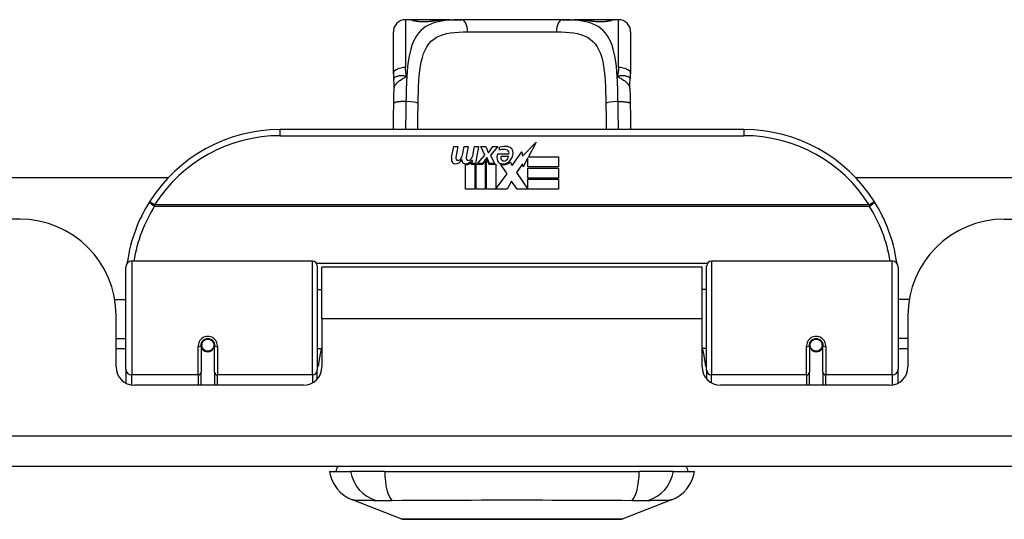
# Model space of a CAD drawing. Header units: inches. Extents: x 12 to 399, y 35 to 188.
# Tile 5 of 193: x 48.12 to 51.3, y 35.42 to 37.04. Entities that reach past the tile are written whole.
import ezdxf

# ---------------------------------------------------------------- set-up
doc = ezdxf.new("R2010")
doc.units = ezdxf.units.IN
doc.header["$MEASUREMENT"] = 0
doc.layers.add('Visible Edges(ANSI)', color=7, linetype='Continuous', lineweight=25)
doc.layers.add('Visible Tangent Edges(ANSI)', color=7, linetype='Continuous', lineweight=25)

msp = doc.modelspace()

# ---------------------------------------------------------------- linework, layer by layer
at = {"layer": 'Visible Edges(ANSI)'}
for p, q in [((49.3865, 37.0355), (49.3668, 37.0355)), ((49.5103, 37.0355), (49.3865, 37.0355)), ((49.5103, 37.0355), (49.5487, 37.0355)), ((49.8739, 37.0355), (49.5487, 37.0355)), ((49.8739, 37.0355), (49.9123, 37.0355)), ((50.0361, 37.0355), (49.9123, 37.0355)), ((50.0558, 37.0355), (50.0361, 37.0355)), ((49.3275, 36.8608), (49.3275, 36.9962)), ((50.0952, 36.9962), (50.0952, 36.8608)), ((50.4613, 36.6802), (48.9613, 36.6802)), ((49.7453, 36.5938), (49.7892, 36.64)), ((49.7892, 36.64), (49.7643, 36.5923)), ((49.516, 36.5913), (49.5226, 36.6256)), ((49.5226, 36.6256), (49.5358, 36.6256)), ((49.5358, 36.6256), (49.5297, 36.5911)), ((49.5523, 36.6031), (49.5562, 36.6256)), ((49.5562, 36.6256), (49.5694, 36.6256)), ((49.5694, 36.6256), (49.5633, 36.5911)), ((49.5862, 36.6031), (49.5901, 36.6256)), ((49.5901, 36.6256), (49.6033, 36.6256)), ((49.6033, 36.6256), (49.5937, 36.571)), ((49.6102, 36.6256), (49.6264, 36.6256)), ((49.6237, 36.5975), (49.6102, 36.6256)), ((49.6264, 36.6256), (49.6339, 36.6061)), ((49.6363, 36.6061), (49.6498, 36.6256)), ((49.666, 36.6256), (49.6414, 36.5977)), ((49.6498, 36.6256), (49.666, 36.6256)), ((49.6714, 36.6139), (49.6714, 36.6229)), ((49.7119, 36.5639), (49.7433, 36.6079)), ((49.7433, 36.6079), (49.7453, 36.5938)), ((49.5832, 36.5806), (49.5803, 36.5806)), ((49.5823, 36.571), (49.5832, 36.5806)), ((49.5994, 36.571), (49.6237, 36.5975)), ((49.6291, 36.5893), (49.6158, 36.571)), ((49.6174, 36.5681), (49.6249, 36.5785)), ((49.6249, 36.5785), (49.6249, 36.4873)), ((49.6312, 36.5893), (49.6291, 36.5893)), ((49.6291, 36.5858), (49.6366, 36.5681)), ((49.6291, 36.4873), (49.6291, 36.5858)), ((49.639, 36.571), (49.6312, 36.5893)), ((49.6339, 36.6061), (49.6363, 36.6061)), ((49.6414, 36.5977), (49.6552, 36.571)), ((49.6648, 36.6019), (49.7014, 36.6019)), ((49.6999, 36.5929), (49.6759, 36.5929)), ((49.705, 36.5755), (49.7119, 36.5639)), ((49.7626, 36.5889), (49.7473, 36.5596)), ((49.7626, 36.5602), (49.7626, 36.5889)), ((49.7643, 36.5923), (49.8613, 36.5923)), ((49.8613, 36.5923), (49.8613, 36.5602)), ((49.5613, 36.4873), (49.5613, 36.5668)), ((49.5793, 36.5743), (49.5787, 36.5681)), ((49.5787, 36.5681), (49.591, 36.5681)), ((49.5937, 36.571), (49.5823, 36.571)), ((49.591, 36.5681), (49.591, 36.4873)), ((49.5952, 36.5681), (49.6174, 36.5681)), ((49.5952, 36.4873), (49.5952, 36.5681)), ((49.6158, 36.571), (49.5994, 36.571)), ((49.6366, 36.5681), (49.6591, 36.5681)), ((49.6552, 36.571), (49.639, 36.571)), ((49.6591, 36.5681), (49.6591, 36.4885)), ((49.6957, 36.5375), (49.675, 36.5674)), ((49.7454, 36.5696), (49.7257, 36.5416)), ((49.7473, 36.5596), (49.7454, 36.5696)), ((49.8613, 36.5602), (49.7626, 36.5602)), ((49.7626, 36.5557), (49.8613, 36.5557)), ((49.7626, 36.5236), (49.7626, 36.5557)), ((49.8613, 36.5557), (49.8613, 36.5236)), ((34.1722, 36.5247), (48.5989, 36.5247)), ((49.6591, 36.4885), (49.6957, 36.5375)), ((49.7099, 36.5134), (49.696, 36.4873)), ((49.7275, 36.4873), (49.7099, 36.5134)), ((49.7257, 36.5416), (49.7626, 36.4879)), ((49.8613, 36.5236), (49.7626, 36.5236)), ((49.7626, 36.5194), (49.8613, 36.5194)), ((49.7626, 36.4879), (49.7626, 36.5194)), ((49.8613, 36.5194), (49.8613, 36.4873)), ((50.8237, 36.5247), (52.3445, 36.5247)), ((49.591, 36.4873), (49.5613, 36.4873)), ((49.6249, 36.4873), (49.5952, 36.4873)), ((49.696, 36.4873), (49.6291, 36.4873)), ((49.8613, 36.4873), (49.7275, 36.4873)), ((48.1183, 36.3907), (34.6528, 36.3907)), ((51.3043, 36.3907), (53.8623, 36.3907)), ((48.4613, 35.9056), (48.4613, 36.2355)), ((48.481, 36.2552), (49.0656, 36.2552)), ((49.0814, 36.2394), (49.0814, 35.9018)), ((49.0958, 36.0677), (49.0958, 36.2357)), ((50.3268, 36.2357), (49.0958, 36.2357)), ((50.3268, 36.0677), (50.3268, 36.2357)), ((50.3412, 35.9018), (50.3412, 36.2394)), ((50.357, 36.2552), (50.9416, 36.2552)), ((50.9613, 36.2355), (50.9613, 35.9056)), ((49.0814, 36.1631), (49.0958, 36.1631)), ((50.3412, 36.1631), (50.3268, 36.1631)), ((48.426, 36.1307), (48.4613, 36.1307)), ((50.9967, 36.1307), (50.9613, 36.1307)), ((48.4303, 35.9127), (48.4303, 36.0787)), ((49.0958, 36.0677), (49.0958, 35.9127)), ((50.3268, 35.9127), (50.3268, 36.0677)), ((50.9923, 36.0787), (50.9923, 35.9127)), ((48.4303, 36.0047), (48.4613, 36.0047)), ((50.9923, 36.0047), (50.9613, 36.0047)), ((48.4613, 35.9712), (48.4303, 35.9712)), ((48.7054, 35.983), (48.7054, 35.8961)), ((48.7075, 35.9806), (48.7055, 35.9806)), ((48.7061, 35.9883), (48.708, 35.9879)), ((48.7074, 35.988), (48.7074, 35.983)), ((48.7113, 35.9712), (48.7089, 35.9712)), ((48.7452, 35.9712), (48.7428, 35.9712)), ((48.7465, 35.98), (48.7487, 35.9795)), ((48.7487, 35.8961), (48.7487, 35.983)), ((49.0814, 35.9722), (49.0958, 35.9722)), ((50.3412, 35.9722), (50.3268, 35.9722)), ((50.6739, 35.983), (50.6739, 35.8961)), ((50.6761, 35.98), (50.6739, 35.9795)), ((50.6798, 35.9712), (50.6774, 35.9712)), ((50.7137, 35.9712), (50.7113, 35.9712)), ((50.7166, 35.9883), (50.7146, 35.9879)), ((50.7151, 35.9806), (50.7171, 35.9806)), ((50.7153, 35.983), (50.7153, 35.988)), ((50.7172, 35.8961), (50.7172, 35.983)), ((50.9923, 35.9712), (50.9613, 35.9712)), ((48.4613, 35.9056), (48.4613, 35.8608)), ((48.7054, 35.8537), (48.7054, 35.8961)), ((48.7487, 35.8961), (48.7487, 35.8537)), ((49.0814, 35.8741), (49.0814, 35.9018)), ((50.3412, 35.9018), (50.3412, 35.8741)), ((50.6739, 35.8537), (50.6739, 35.8961)), ((50.7172, 35.8961), (50.7172, 35.8537)), ((50.9613, 35.8608), (50.9613, 35.9056)), ((49.0368, 35.8537), (48.4894, 35.8537)), ((50.9333, 35.8537), (50.3859, 35.8537)), ((53.8623, 35.5907), (12.2573, 35.5907)), ((49.1208, 35.5749), (49.1888, 35.5749)), ((49.2996, 35.5749), (49.1888, 35.5749)), ((49.2996, 35.5749), (50.1231, 35.5749)), ((50.2338, 35.5749), (50.1231, 35.5749)), ((50.2338, 35.5749), (50.3019, 35.5749)), ((49.3544, 35.4204), (49.1947, 35.4825)), ((50.2279, 35.4825), (50.0682, 35.4204))]:
    msp.add_line(p, q, dxfattribs=at)
at = {"layer": 'Visible Edges(ANSI)', "flags": 128}
for points in [[(49.3944, 37.033), (49.3951, 37.0328), (49.3967, 37.0325), (49.402, 37.0315), (49.4091, 37.0306), (49.4175, 37.03), (49.4266, 37.0298), (49.4355, 37.0301), (49.4438, 37.0308), (49.4506, 37.0317)], [(49.4506, 37.0317), (49.4649, 37.0335), (49.4796, 37.0347), (49.4948, 37.0354), (49.5103, 37.0355)], [(49.9123, 37.0355), (49.9278, 37.0354), (49.943, 37.0347), (49.9577, 37.0335), (49.972, 37.0317)], [(49.972, 37.0317), (49.9789, 37.0308), (49.9872, 37.0301), (49.9961, 37.0298), (50.0051, 37.03), (50.0135, 37.0306), (50.0207, 37.0315), (50.0259, 37.0325), (50.0275, 37.0328), (50.0282, 37.033)], [(49.3275, 36.8608), (49.3275, 36.8601), (49.3275, 36.8594), (49.3275, 36.8587), (49.3275, 36.858), (49.3275, 36.8573), (49.3275, 36.8565), (49.3276, 36.8558), (49.3276, 36.8551), (49.3276, 36.8544), (49.3277, 36.8537), (49.3277, 36.853), (49.3278, 36.8523), (49.3278, 36.8515), (49.3279, 36.8508), (49.3279, 36.8501), (49.328, 36.8494), (49.3281, 36.8487), (49.3282, 36.8479), (49.3282, 36.8472), (49.3283, 36.8465), (49.3284, 36.8458), (49.3285, 36.845), (49.3286, 36.8443), (49.3287, 36.8436)], [(49.3303, 36.8133), (49.3302, 36.8285), (49.3287, 36.8436)], [(50.0924, 36.8133), (50.0924, 36.8285), (50.0939, 36.8436)], [(50.0939, 36.8436), (50.094, 36.8443), (50.0941, 36.845), (50.0942, 36.8458), (50.0943, 36.8465), (50.0944, 36.8472), (50.0945, 36.8479), (50.0946, 36.8487), (50.0946, 36.8494), (50.0947, 36.8501), (50.0948, 36.8508), (50.0948, 36.8515), (50.0949, 36.8523), (50.0949, 36.853), (50.095, 36.8537), (50.095, 36.8544), (50.095, 36.8551), (50.0951, 36.8558), (50.0951, 36.8565), (50.0951, 36.8573), (50.0951, 36.858), (50.0952, 36.8587), (50.0952, 36.8594), (50.0952, 36.8601), (50.0952, 36.8608)], [(49.3289, 36.7652), (49.3294, 36.7895), (49.3303, 36.8133)], [(50.0924, 36.8133), (50.0932, 36.7895), (50.0937, 36.7652)], [(49.3276, 36.6802), (49.3282, 36.7223), (49.3289, 36.7652)], [(50.0937, 36.7652), (50.0944, 36.7223), (50.095, 36.6802)], [(48.4668, 36.2541), (48.4668, 36.2539), (48.4667, 36.2536), (48.4667, 36.2534), (48.4667, 36.2532), (48.4666, 36.2529), (48.4666, 36.2527), (48.4666, 36.2524), (48.4665, 36.2522), (48.4665, 36.2519), (48.4665, 36.2517), (48.4664, 36.2514), (48.4664, 36.2512), (48.4663, 36.2509), (48.4663, 36.2507), (48.4663, 36.2504), (48.4662, 36.2502), (48.4662, 36.2499), (48.4662, 36.2497), (48.4661, 36.2494), (48.4661, 36.2492), (48.4661, 36.2489), (48.466, 36.2487), (48.466, 36.2484), (48.466, 36.2482)], [(50.9567, 36.2482), (50.9566, 36.2484), (50.9566, 36.2487), (50.9566, 36.2489), (50.9565, 36.2492), (50.9565, 36.2494), (50.9565, 36.2497), (50.9564, 36.2499), (50.9564, 36.2502), (50.9564, 36.2504), (50.9563, 36.2507), (50.9563, 36.2509), (50.9563, 36.2512), (50.9562, 36.2514), (50.9562, 36.2517), (50.9561, 36.2519), (50.9561, 36.2522), (50.9561, 36.2524), (50.956, 36.2527), (50.956, 36.2529), (50.956, 36.2532), (50.9559, 36.2534), (50.9559, 36.2536), (50.9559, 36.2539), (50.9558, 36.2541)], [(48.7054, 35.983), (48.7056, 35.9856), (48.7061, 35.9883), (48.7069, 35.9908), (48.708, 35.9933), (48.7095, 35.9957), (48.7114, 35.9979), (48.7135, 35.9998), (48.7158, 36.0015), (48.7185, 36.0029), (48.7212, 36.0038), (48.7241, 36.0044), (48.7271, 36.0047), (48.73, 36.0044), (48.7329, 36.0038), (48.7357, 36.0028), (48.7383, 36.0015), (48.7407, 35.9998), (48.7428, 35.9979), (48.7446, 35.9957), (48.7461, 35.9933), (48.7472, 35.9908), (48.7481, 35.9882), (48.7486, 35.9856), (48.7487, 35.983)], [(50.6739, 35.983), (50.6741, 35.9856), (50.6746, 35.9882), (50.6754, 35.9908), (50.6765, 35.9933), (50.678, 35.9957), (50.6798, 35.9979), (50.6819, 35.9998), (50.6843, 36.0015), (50.6869, 36.0028), (50.6897, 36.0038), (50.6926, 36.0044), (50.6955, 36.0047), (50.6985, 36.0044), (50.7014, 36.0038), (50.7042, 36.0029), (50.7068, 36.0015), (50.7092, 35.9998), (50.7113, 35.9979), (50.7131, 35.9957), (50.7146, 35.9933), (50.7158, 35.9908), (50.7166, 35.9883), (50.7171, 35.9856), (50.7172, 35.983)], [(49.0953, 35.9347), (49.0953, 35.9347), (49.0954, 35.9348), (49.0954, 35.9348), (49.0954, 35.9349), (49.0954, 35.935), (49.0954, 35.935), (49.0955, 35.9351), (49.0955, 35.9351), (49.0955, 35.9352), (49.0955, 35.9352), (49.0955, 35.9353), (49.0956, 35.9353), (49.0956, 35.9354), (49.0956, 35.9354), (49.0956, 35.9355), (49.0957, 35.9355), (49.0957, 35.9356), (49.0957, 35.9356), (49.0957, 35.9357), (49.0957, 35.9358), (49.0958, 35.9358), (49.0958, 35.9359), (49.0958, 35.9359), (49.0958, 35.936)], [(50.3268, 35.936), (50.3268, 35.9359), (50.3269, 35.9359), (50.3269, 35.9358), (50.3269, 35.9358), (50.3269, 35.9357), (50.3269, 35.9356), (50.327, 35.9356), (50.327, 35.9355), (50.327, 35.9355), (50.327, 35.9354), (50.327, 35.9354), (50.3271, 35.9353), (50.3271, 35.9353), (50.3271, 35.9352), (50.3271, 35.9352), (50.3272, 35.9351), (50.3272, 35.9351), (50.3272, 35.935), (50.3272, 35.935), (50.3272, 35.9349), (50.3273, 35.9348), (50.3273, 35.9348), (50.3273, 35.9347), (50.3273, 35.9347)], [(49.3562, 35.4201), (49.3566, 35.4201), (49.3579, 35.4201), (49.36, 35.42), (49.363, 35.42), (49.3668, 35.42), (49.3715, 35.42), (49.3769, 35.42), (49.3832, 35.42), (49.3903, 35.42), (49.3982, 35.4199), (49.4067, 35.4199), (49.416, 35.4199), (49.426, 35.4199), (49.4367, 35.4199), (49.4481, 35.4198), (49.46, 35.4198), (49.4726, 35.4198), (49.4858, 35.4199), (49.4995, 35.4199), (49.5137, 35.4199), (49.5284, 35.4199), (49.5435, 35.4199), (49.5591, 35.42), (49.5751, 35.42), (49.5914, 35.42), (49.608, 35.42), (49.6249, 35.42), (49.6419, 35.42), (49.6591, 35.42), (49.6763, 35.4201), (49.6937, 35.4201), (49.7112, 35.4201), (49.7287, 35.4201), (49.7462, 35.4201), (49.7635, 35.42), (49.7807, 35.42), (49.7977, 35.42), (49.8145, 35.42), (49.831, 35.42), (49.8474, 35.42), (49.8634, 35.42), (49.879, 35.4199), (49.8943, 35.4199), (49.909, 35.4199), (49.9232, 35.4199), (49.9369, 35.4199), (49.9501, 35.4198), (49.9627, 35.4198), (49.9746, 35.4198), (49.986, 35.4199), (49.9966, 35.4199), (50.0066, 35.4199), (50.0159, 35.4199), (50.0245, 35.4199), (50.0323, 35.42), (50.0394, 35.42), (50.0457, 35.42), (50.0512, 35.42), (50.0558, 35.42), (50.0596, 35.42), (50.0626, 35.42), (50.0647, 35.4201), (50.066, 35.4201), (50.0664, 35.4201)]]:
    msp.add_lwpolyline(points, dxfattribs=at)
at = {"layer": 'Visible Edges(ANSI)'}
for centre in [(48.7271, 35.983), (50.6956, 35.983)]:
    msp.add_circle(centre, 0.0197, dxfattribs=at)
for centre, radius, start, end in [((49.3668, 36.9962), 0.0394, 90, 180), ((49.3865, 37.0159), 0.0197, 56.88, 90), ((50.0361, 37.0159), 0.0197, 90, 123.12), ((50.0558, 36.9962), 0.0394, 0, 90), ((48.9613, 36.1802), 0.5, 90, 147.7623), ((50.4613, 36.1802), 0.5, 32.2377, 90), ((49.6895, 36.5649), 0.0607, 81.5605, 107.3343), ((49.6832, 36.5855), 0.0307, 64.6784, 112.5609), ((49.6922, 36.6046), 0.0096, 343.5261, 64.6784), ((49.6955, 36.6054), 0.0197, 356.5646, 81.5605), ((49.5442, 36.5858), 0.0288, 169, 198.4748), ((49.5269, 36.58), 0.0105, 198.4748, 269.6788), ((49.527, 36.594), 0.0246, 269.6788, 333.9508), ((49.5419, 36.5889), 0.0123, 169.9922, 203.5487), ((49.5361, 36.5864), 0.006, 203.5487, 276.1027), ((49.5354, 36.593), 0.0126, 276.1027, 327.6083), ((49.5063, 36.6105), 0.0465, 328.5584, 350.8257), ((49.5778, 36.5851), 0.0288, 183.6169, 196.9928), ((49.5599, 36.5796), 0.0101, 196.9928, 269.4776), ((49.56, 36.5935), 0.024, 269.4776, 327.4114), ((49.5754, 36.5889), 0.0123, 170, 203.5571), ((49.5697, 36.5864), 0.006, 203.5571, 276.03), ((49.569, 36.593), 0.0126, 276.03, 327.5992), ((49.5404, 36.6111), 0.0465, 327.5992, 350), ((49.6906, 36.5905), 0.0282, 156.1555, 203.8445), ((49.6787, 36.5852), 0.0152, 203.8445, 265.0802), ((49.6843, 36.5883), 0.00955, 151.4547, 231.1652), ((49.6824, 36.5995), 0.033, 257.079, 313.1785), ((49.6824, 36.5995), 0.0299, 260.4085, 314.1684), ((49.6852, 36.5894), 0.0109, 231.1652, 289.3797), ((49.6832, 36.5949), 0.0168, 289.3797, 352.9975), ((49.6755, 36.6066), 0.0398, 314.1684, 356.5646), ((49.5618, 36.5907), 0.024, 268.7952, 316.5849), ((48.9613, 36.1802), 0.5, 147.7623, 171.4919), ((50.4613, 36.1802), 0.5, 8.5081, 32.2377), ((48.1183, 36.0787), 0.312, 0, 90), ((51.3043, 36.0787), 0.312, 90, 180), ((48.481, 36.2355), 0.0197, 90, 180), ((49.0656, 36.2394), 0.0157, 0, 90), ((50.357, 36.2394), 0.0157, 90, 180), ((50.9416, 36.2355), 0.0197, 0, 90), ((48.7271, 35.983), 0.0217, 180, 350.853), ((50.6956, 35.983), 0.0217, 189.147, 0), ((48.4894, 35.9127), 0.0591, 180, 270), ((49.0368, 35.9127), 0.0591, 270, 0), ((50.3859, 35.9127), 0.0591, 180, 270), ((50.9333, 35.9127), 0.0591, 270, 0), ((49.1798, 35.567), 0.0394, 143.1301, 168.463), ((50.2428, 35.567), 0.0394, 11.537, 36.8699), ((49.2375, 35.5926), 0.1181, 188.6009, 248.7495), ((50.1851, 35.5926), 0.1181, 291.2505, 351.3991), ((49.3562, 35.425), 0.00492, 248.7495, 269.7912), ((50.0664, 35.425), 0.00492, 270.2088, 291.2505)]:
    msp.add_arc(centre, radius, start, end, dxfattribs=at)
at = {"layer": 'Visible Tangent Edges(ANSI)'}
for p, q in [((49.3668, 37.0355), (49.3668, 36.8808)), ((49.3865, 37.0349), (49.3865, 37.0355)), ((50.0361, 37.0355), (50.0361, 37.0349)), ((50.0558, 36.8808), (50.0558, 37.0355)), ((49.5673, 36.9962), (49.8553, 36.9962)), ((48.9613, 36.6605), (48.9613, 36.6802)), ((50.4613, 36.6802), (50.4613, 36.6605)), ((48.9613, 36.6605), (50.4613, 36.6605)), ((48.555, 36.4364), (48.5384, 36.4469)), ((50.8676, 36.4364), (48.555, 36.4364)), ((48.555, 36.4326), (48.555, 36.4364)), ((48.555, 36.4326), (50.8676, 36.4326)), ((50.8842, 36.4469), (50.8676, 36.4364)), ((50.8676, 36.4364), (50.8676, 36.4326)), ((48.481, 36.2552), (48.481, 35.8866)), ((49.0656, 35.8866), (49.0656, 36.2552)), ((50.3435, 36.2475), (49.0792, 36.2475)), ((50.357, 36.2552), (50.357, 35.8866)), ((50.9416, 35.8866), (50.9416, 36.2552)), ((50.3268, 36.0677), (49.0958, 36.0677)), ((48.6956, 35.8866), (48.6956, 35.9783)), ((48.7586, 35.9783), (48.7586, 35.8866)), ((50.6641, 35.8866), (50.6641, 35.9783)), ((50.7271, 35.9783), (50.7271, 35.8866)), ((48.481, 35.8543), (48.481, 35.8866)), ((48.6956, 35.8866), (48.481, 35.8866)), ((48.6956, 35.8866), (48.6956, 35.8537)), ((49.0656, 35.8866), (48.7586, 35.8866)), ((48.7586, 35.8537), (48.7586, 35.8866)), ((49.0656, 35.8866), (49.0656, 35.8612)), ((50.357, 35.8612), (50.357, 35.8866)), ((50.6641, 35.8866), (50.357, 35.8866)), ((50.6641, 35.8866), (50.6641, 35.8537)), ((50.9416, 35.8866), (50.7271, 35.8866)), ((50.7271, 35.8537), (50.7271, 35.8866)), ((50.9416, 35.8866), (50.9416, 35.8543)), ((12.2573, 35.6897), (53.8623, 35.6897))]:
    msp.add_line(p, q, dxfattribs=at)
at = {"layer": 'Visible Tangent Edges(ANSI)', "flags": 128}
for points in [[(49.5487, 37.0355), (49.535, 37.0354), (49.5217, 37.035), (49.5087, 37.0342), (49.4962, 37.033), (49.4841, 37.0313), (49.4726, 37.0291), (49.4616, 37.0262), (49.4511, 37.0226), (49.4413, 37.0184), (49.4322, 37.0133), (49.4237, 37.0073), (49.416, 37.0004), (49.409, 36.9925), (49.4026, 36.9838), (49.3969, 36.9742), (49.3919, 36.9637), (49.3875, 36.9523), (49.3836, 36.9401), (49.3804, 36.9271), (49.3777, 36.9133), (49.3754, 36.8989), (49.3736, 36.8838), (49.3721, 36.8682), (49.371, 36.852)], [(49.3865, 37.0349), (49.3867, 37.0346), (49.3873, 37.0343), (49.3882, 37.0339), (49.3895, 37.0335), (49.3912, 37.0331), (49.3932, 37.0326), (49.3955, 37.0321), (49.398, 37.0317), (49.4009, 37.0312), (49.404, 37.0308), (49.4073, 37.0304), (49.4108, 37.0301), (49.4145, 37.0298), (49.4182, 37.0296), (49.4221, 37.0295), (49.4259, 37.0295), (49.4298, 37.0295), (49.4336, 37.0296), (49.4373, 37.0298), (49.441, 37.0301), (49.4445, 37.0304), (49.4478, 37.0308), (49.4509, 37.0312), (49.4537, 37.0317)], [(49.4537, 37.0317), (49.4559, 37.032), (49.4581, 37.0323), (49.4602, 37.0327), (49.4625, 37.033), (49.4647, 37.0332), (49.4669, 37.0335), (49.4692, 37.0337), (49.4715, 37.034), (49.4738, 37.0342), (49.4761, 37.0344), (49.4785, 37.0345), (49.4808, 37.0347), (49.4832, 37.0348), (49.4856, 37.035), (49.488, 37.0351), (49.4904, 37.0352), (49.4929, 37.0353), (49.4953, 37.0353), (49.4978, 37.0354), (49.5003, 37.0355), (49.5028, 37.0355), (49.5053, 37.0355), (49.5078, 37.0355), (49.5103, 37.0355)], [(50.0517, 36.852), (50.0505, 36.8681), (50.049, 36.8838), (50.0472, 36.8988), (50.045, 36.9132), (50.0423, 36.927), (50.0391, 36.9401), (50.0352, 36.9523), (50.0308, 36.9636), (50.0257, 36.9741), (50.02, 36.9837), (50.0136, 36.9925), (50.0066, 37.0003), (49.9988, 37.0072), (49.9904, 37.0133), (49.9813, 37.0184), (49.9715, 37.0227), (49.9611, 37.0262), (49.9502, 37.0291), (49.9386, 37.0313), (49.9266, 37.033), (49.914, 37.0342), (49.901, 37.035), (49.8877, 37.0354), (49.8739, 37.0355)], [(49.9123, 37.0355), (49.9148, 37.0355), (49.9174, 37.0355), (49.9199, 37.0355), (49.9224, 37.0355), (49.9249, 37.0354), (49.9273, 37.0353), (49.9298, 37.0353), (49.9322, 37.0352), (49.9346, 37.0351), (49.937, 37.035), (49.9394, 37.0348), (49.9418, 37.0347), (49.9442, 37.0345), (49.9465, 37.0344), (49.9488, 37.0342), (49.9511, 37.034), (49.9534, 37.0337), (49.9557, 37.0335), (49.9579, 37.0332), (49.9602, 37.033), (49.9624, 37.0327), (49.9646, 37.0323), (49.9668, 37.032), (49.9689, 37.0317)], [(49.9689, 37.0317), (49.9718, 37.0312), (49.9749, 37.0308), (49.9782, 37.0304), (49.9817, 37.0301), (49.9853, 37.0298), (49.9891, 37.0296), (49.9929, 37.0295), (49.9968, 37.0295), (50.0007, 37.0295), (50.0045, 37.0296), (50.0082, 37.0298), (50.0119, 37.0301), (50.0154, 37.0304), (50.0187, 37.0308), (50.0218, 37.0312), (50.0247, 37.0317), (50.0272, 37.0321), (50.0295, 37.0326), (50.0314, 37.0331), (50.0331, 37.0335), (50.0344, 37.0339), (50.0353, 37.0343), (50.0359, 37.0346), (50.0361, 37.0349)], [(49.4075, 36.7646), (49.4078, 36.7831), (49.4083, 36.8014), (49.409, 36.8193), (49.4099, 36.8368), (49.4112, 36.8536), (49.4129, 36.8697), (49.4151, 36.8851), (49.4178, 36.8997), (49.4213, 36.9134), (49.4254, 36.926), (49.4304, 36.9375), (49.4361, 36.948), (49.4426, 36.9574), (49.45, 36.9657), (49.4583, 36.9728), (49.4675, 36.9787), (49.4776, 36.9836), (49.4884, 36.9875), (49.5, 36.9905), (49.5123, 36.9928), (49.5253, 36.9944), (49.5388, 36.9955), (49.5528, 36.996), (49.5673, 36.9962)], [(49.8553, 36.9962), (49.8699, 36.996), (49.8839, 36.9955), (49.8975, 36.9945), (49.9104, 36.9929), (49.9227, 36.9906), (49.9343, 36.9875), (49.9451, 36.9836), (49.9552, 36.9787), (49.9643, 36.9727), (49.9726, 36.9655), (49.98, 36.9573), (49.9866, 36.9479), (49.9924, 36.9374), (49.9973, 36.9258), (50.0015, 36.9132), (50.0049, 36.8995), (50.0076, 36.8848), (50.0098, 36.8694), (50.0115, 36.8532), (50.0128, 36.8364), (50.0137, 36.8191), (50.0144, 36.8013), (50.0148, 36.7831), (50.0151, 36.7646)], [(49.371, 36.852), (49.3706, 36.8532), (49.3703, 36.8544), (49.37, 36.8556), (49.3697, 36.8568), (49.3694, 36.858), (49.3691, 36.8592), (49.3689, 36.8604), (49.3686, 36.8616), (49.3684, 36.8629), (49.3682, 36.8641), (49.368, 36.8653), (49.3678, 36.8665), (49.3677, 36.8677), (49.3675, 36.8689), (49.3674, 36.8701), (49.3673, 36.8713), (49.3672, 36.8725), (49.3671, 36.8737), (49.367, 36.8749), (49.3669, 36.8761), (49.3669, 36.8773), (49.3669, 36.8785), (49.3668, 36.8796), (49.3668, 36.8808)], [(50.0558, 36.8808), (50.0558, 36.8796), (50.0558, 36.8785), (50.0557, 36.8773), (50.0557, 36.8761), (50.0556, 36.8749), (50.0556, 36.8737), (50.0555, 36.8725), (50.0554, 36.8713), (50.0552, 36.8701), (50.0551, 36.8689), (50.055, 36.8677), (50.0548, 36.8665), (50.0546, 36.8653), (50.0544, 36.8641), (50.0542, 36.8629), (50.054, 36.8616), (50.0538, 36.8604), (50.0535, 36.8592), (50.0532, 36.858), (50.053, 36.8568), (50.0527, 36.8556), (50.0523, 36.8544), (50.052, 36.8532), (50.0517, 36.852)], [(49.371, 36.852), (49.368, 36.8528), (49.365, 36.8534), (49.3621, 36.8538), (49.3593, 36.8541), (49.3566, 36.8542), (49.3539, 36.8542), (49.3514, 36.8541), (49.3489, 36.8539), (49.3466, 36.8536), (49.3443, 36.8533), (49.3422, 36.8529), (49.3402, 36.8524), (49.3383, 36.8518), (49.3366, 36.8512), (49.335, 36.8506), (49.3336, 36.8499), (49.3324, 36.8492), (49.3313, 36.8484), (49.3304, 36.8476), (49.3297, 36.8468), (49.3292, 36.846), (49.3289, 36.8452), (49.3287, 36.8444), (49.3287, 36.8436)], [(49.3303, 36.8133), (49.3304, 36.8151), (49.3308, 36.8169), (49.3313, 36.8187), (49.3319, 36.8205), (49.3327, 36.8222), (49.3337, 36.824), (49.3348, 36.8258), (49.3361, 36.8275), (49.3376, 36.8292), (49.3391, 36.8309), (49.3408, 36.8326), (49.3426, 36.8342), (49.3446, 36.8358), (49.3466, 36.8374), (49.3488, 36.839), (49.351, 36.8405), (49.3533, 36.842), (49.3557, 36.8435), (49.3581, 36.845), (49.3606, 36.8464), (49.3632, 36.8478), (49.3658, 36.8492), (49.3684, 36.8506), (49.371, 36.852)], [(49.371, 36.852), (49.3708, 36.8488), (49.3706, 36.8456), (49.3704, 36.8423), (49.3702, 36.839), (49.3701, 36.8357), (49.3699, 36.8324), (49.3698, 36.8291), (49.3696, 36.8257), (49.3695, 36.8224), (49.3694, 36.819), (49.3693, 36.8156), (49.3692, 36.8122), (49.3691, 36.8088), (49.369, 36.8054), (49.3689, 36.802), (49.3688, 36.7986), (49.3687, 36.7951), (49.3686, 36.7917), (49.3686, 36.7882), (49.3685, 36.7848), (49.3684, 36.7813), (49.3684, 36.7778), (49.3683, 36.7744), (49.3683, 36.7709)], [(50.0939, 36.8436), (50.0939, 36.8444), (50.0938, 36.8452), (50.0934, 36.846), (50.0929, 36.8468), (50.0922, 36.8476), (50.0913, 36.8484), (50.0902, 36.8492), (50.089, 36.8499), (50.0876, 36.8506), (50.086, 36.8512), (50.0843, 36.8518), (50.0825, 36.8524), (50.0805, 36.8529), (50.0783, 36.8533), (50.0761, 36.8536), (50.0737, 36.8539), (50.0712, 36.8541), (50.0687, 36.8542), (50.066, 36.8542), (50.0633, 36.8541), (50.0605, 36.8538), (50.0576, 36.8534), (50.0547, 36.8528), (50.0517, 36.852)], [(50.0517, 36.852), (50.0543, 36.8506), (50.0569, 36.8492), (50.0594, 36.8478), (50.062, 36.8464), (50.0645, 36.845), (50.0669, 36.8435), (50.0693, 36.842), (50.0716, 36.8405), (50.0739, 36.839), (50.076, 36.8374), (50.0781, 36.8358), (50.08, 36.8342), (50.0818, 36.8326), (50.0835, 36.8309), (50.0851, 36.8292), (50.0865, 36.8275), (50.0878, 36.8258), (50.0889, 36.824), (50.0899, 36.8222), (50.0907, 36.8205), (50.0914, 36.8187), (50.0919, 36.8169), (50.0922, 36.8151), (50.0924, 36.8133)], [(50.0544, 36.7709), (50.0543, 36.7744), (50.0543, 36.7779), (50.0542, 36.7813), (50.0541, 36.7848), (50.0541, 36.7883), (50.054, 36.7917), (50.0539, 36.7952), (50.0539, 36.7986), (50.0538, 36.8021), (50.0537, 36.8055), (50.0536, 36.8089), (50.0535, 36.8123), (50.0534, 36.8157), (50.0533, 36.819), (50.0531, 36.8224), (50.053, 36.8258), (50.0529, 36.8291), (50.0527, 36.8324), (50.0526, 36.8357), (50.0524, 36.839), (50.0522, 36.8423), (50.0521, 36.8456), (50.0519, 36.8488), (50.0517, 36.852)], [(49.3683, 36.7709), (49.366, 36.7709), (49.3636, 36.7709), (49.3613, 36.7709), (49.3588, 36.7708), (49.3564, 36.7708), (49.354, 36.7707), (49.3516, 36.7705), (49.3493, 36.7704), (49.347, 36.7702), (49.3448, 36.77), (49.3427, 36.7698), (49.3407, 36.7695), (49.3388, 36.7692), (49.3371, 36.7689), (49.3355, 36.7686), (49.3341, 36.7682), (49.3329, 36.7679), (49.3318, 36.7675), (49.3309, 36.7671), (49.3302, 36.7667), (49.3296, 36.7663), (49.3292, 36.766), (49.329, 36.7656), (49.3289, 36.7652)], [(49.3683, 36.7709), (49.3682, 36.767), (49.3682, 36.7632), (49.3681, 36.7594), (49.368, 36.7556), (49.368, 36.7517), (49.3679, 36.7479), (49.3678, 36.7441), (49.3678, 36.7403), (49.3677, 36.7365), (49.3676, 36.7327), (49.3676, 36.7289), (49.3675, 36.7251), (49.3674, 36.7213), (49.3674, 36.7175), (49.3673, 36.7138), (49.3672, 36.71), (49.3672, 36.7063), (49.3671, 36.7025), (49.3671, 36.6988), (49.367, 36.695), (49.367, 36.6913), (49.367, 36.6876), (49.3669, 36.6839), (49.3669, 36.6802)], [(50.0544, 36.7709), (50.0567, 36.7709), (50.059, 36.7709), (50.0614, 36.7709), (50.0638, 36.7708), (50.0662, 36.7708), (50.0686, 36.7707), (50.071, 36.7705), (50.0733, 36.7704), (50.0756, 36.7702), (50.0778, 36.77), (50.0799, 36.7698), (50.0819, 36.7695), (50.0838, 36.7692), (50.0855, 36.7689), (50.0871, 36.7686), (50.0885, 36.7682), (50.0898, 36.7679), (50.0908, 36.7675), (50.0917, 36.7671), (50.0925, 36.7667), (50.093, 36.7663), (50.0934, 36.766), (50.0936, 36.7656), (50.0937, 36.7652)], [(50.0557, 36.6802), (50.0557, 36.6839), (50.0557, 36.6876), (50.0556, 36.6913), (50.0556, 36.695), (50.0555, 36.6988), (50.0555, 36.7025), (50.0554, 36.7063), (50.0554, 36.7101), (50.0553, 36.7138), (50.0553, 36.7176), (50.0552, 36.7214), (50.0551, 36.7252), (50.0551, 36.7289), (50.055, 36.7327), (50.0549, 36.7365), (50.0549, 36.7403), (50.0548, 36.7442), (50.0547, 36.748), (50.0547, 36.7518), (50.0546, 36.7556), (50.0545, 36.7594), (50.0545, 36.7632), (50.0544, 36.7671), (50.0544, 36.7709)], [(49.4064, 36.6802), (49.4064, 36.6837), (49.4064, 36.6871), (49.4065, 36.6906), (49.4065, 36.6941), (49.4065, 36.6976), (49.4066, 36.701), (49.4066, 36.7045), (49.4067, 36.708), (49.4067, 36.7115), (49.4068, 36.715), (49.4068, 36.7186), (49.4069, 36.7221), (49.4069, 36.7256), (49.407, 36.7291), (49.407, 36.7326), (49.4071, 36.7362), (49.4071, 36.7397), (49.4072, 36.7433), (49.4072, 36.7468), (49.4073, 36.7504), (49.4073, 36.7539), (49.4074, 36.7575), (49.4074, 36.761), (49.4075, 36.7646)], [(50.0151, 36.7646), (50.0152, 36.761), (50.0152, 36.7575), (50.0153, 36.7539), (50.0153, 36.7504), (50.0154, 36.7469), (50.0154, 36.7433), (50.0155, 36.7398), (50.0155, 36.7362), (50.0156, 36.7327), (50.0156, 36.7292), (50.0157, 36.7256), (50.0157, 36.7221), (50.0158, 36.7186), (50.0158, 36.7151), (50.0159, 36.7116), (50.0159, 36.7081), (50.016, 36.7045), (50.016, 36.701), (50.0161, 36.6976), (50.0161, 36.6941), (50.0162, 36.6906), (50.0162, 36.6871), (50.0162, 36.6836), (50.0163, 36.6802)], [(48.7586, 35.9783), (48.7583, 35.9823), (48.7576, 35.9864), (48.7564, 35.9903), (48.7547, 35.9942), (48.7526, 35.9978), (48.75, 36.0011), (48.7469, 36.0041), (48.7434, 36.0067), (48.7397, 36.0087), (48.7356, 36.0103), (48.7314, 36.0112), (48.7271, 36.0115), (48.7228, 36.0112), (48.7186, 36.0103), (48.7146, 36.0088), (48.7107, 36.0067), (48.7073, 36.0042), (48.7042, 36.0012), (48.7016, 35.9978), (48.6994, 35.9942), (48.6977, 35.9903), (48.6965, 35.9864), (48.6958, 35.9823), (48.6956, 35.9783)], [(50.7271, 35.9783), (50.7268, 35.9823), (50.7261, 35.9864), (50.7249, 35.9903), (50.7232, 35.9942), (50.7211, 35.9978), (50.7184, 36.0012), (50.7154, 36.0042), (50.7119, 36.0067), (50.7081, 36.0088), (50.704, 36.0103), (50.6998, 36.0112), (50.6955, 36.0115), (50.6912, 36.0112), (50.687, 36.0103), (50.683, 36.0087), (50.6792, 36.0067), (50.6757, 36.0041), (50.6727, 36.0011), (50.67, 35.9978), (50.6679, 35.9941), (50.6662, 35.9903), (50.665, 35.9863), (50.6643, 35.9823), (50.6641, 35.9783)], [(49.095, 35.9722), (49.0944, 35.9699), (49.0938, 35.9675), (49.0932, 35.9651), (49.0927, 35.9627), (49.0921, 35.9603), (49.0916, 35.9579), (49.0911, 35.9555), (49.0905, 35.9531), (49.09, 35.9507), (49.0896, 35.9483), (49.0891, 35.9459), (49.0886, 35.9434), (49.0882, 35.941), (49.0878, 35.9386), (49.0874, 35.9361), (49.087, 35.9337), (49.0866, 35.9312), (49.0862, 35.9288), (49.0859, 35.9263), (49.0855, 35.9238), (49.0852, 35.9214), (49.0849, 35.9189), (49.0846, 35.9164), (49.0843, 35.914)], [(50.3383, 35.914), (50.3381, 35.9164), (50.3378, 35.9189), (50.3374, 35.9214), (50.3371, 35.9238), (50.3368, 35.9263), (50.3364, 35.9288), (50.3361, 35.9312), (50.3357, 35.9337), (50.3353, 35.9361), (50.3349, 35.9386), (50.3344, 35.941), (50.334, 35.9434), (50.3335, 35.9459), (50.3331, 35.9483), (50.3326, 35.9507), (50.3321, 35.9531), (50.3316, 35.9555), (50.3311, 35.9579), (50.3305, 35.9603), (50.33, 35.9627), (50.3294, 35.9651), (50.3288, 35.9675), (50.3282, 35.9699), (50.3276, 35.9722)], [(49.1947, 35.4825), (49.1949, 35.4825), (49.1953, 35.4825), (49.196, 35.4825), (49.1969, 35.4824), (49.1981, 35.4824), (49.1996, 35.4823), (49.2014, 35.4823), (49.2034, 35.4822), (49.2057, 35.4821), (49.2082, 35.482), (49.211, 35.4819), (49.2141, 35.4819), (49.2174, 35.4818), (49.2209, 35.4817), (49.2247, 35.4816), (49.2287, 35.4815), (49.233, 35.4814), (49.2375, 35.4814), (49.2422, 35.4813), (49.2471, 35.4813), (49.2522, 35.4812), (49.2576, 35.4812), (49.2632, 35.4811), (49.2714, 35.481)], [(49.2714, 35.481), (49.2727, 35.481), (49.2742, 35.481), (49.2757, 35.481), (49.2773, 35.4811), (49.2789, 35.4811), (49.2807, 35.4811), (49.2825, 35.4811), (49.2843, 35.4811), (49.2863, 35.4811), (49.2883, 35.4811), (49.2904, 35.4811), (49.2925, 35.4811), (49.2947, 35.4811), (49.297, 35.4811), (49.2993, 35.4811), (49.3017, 35.4811), (49.3042, 35.4811), (49.3067, 35.4811), (49.3092, 35.4811), (49.3118, 35.4811), (49.3145, 35.481), (49.3172, 35.481), (49.3199, 35.481), (49.3227, 35.481)], [(49.3227, 35.481), (49.3563, 35.4812), (49.3873, 35.4813), (49.4187, 35.4814), (49.4503, 35.4815), (49.4823, 35.4817), (49.5145, 35.4819), (49.5469, 35.482), (49.5795, 35.4822), (49.6122, 35.4823), (49.6451, 35.4824), (49.6781, 35.4825), (49.7111, 35.4825), (49.7442, 35.4825), (49.7772, 35.4824), (49.81, 35.4823), (49.8428, 35.4822), (49.8754, 35.482), (49.9079, 35.4819), (49.9401, 35.4817), (49.9722, 35.4815), (50.0039, 35.4814), (50.0353, 35.4813), (50.0664, 35.4812), (50.0999, 35.481)], [(50.0999, 35.481), (50.1027, 35.481), (50.1054, 35.481), (50.1081, 35.481), (50.1108, 35.4811), (50.1134, 35.4811), (50.1159, 35.4811), (50.1184, 35.4811), (50.1209, 35.4811), (50.1232, 35.4811), (50.1256, 35.4811), (50.1279, 35.4811), (50.1301, 35.4811), (50.1322, 35.4811), (50.1343, 35.4811), (50.1363, 35.4811), (50.1383, 35.4811), (50.1401, 35.4811), (50.142, 35.4811), (50.1437, 35.4811), (50.1454, 35.4811), (50.147, 35.481), (50.1485, 35.481), (50.1499, 35.481), (50.1513, 35.481)], [(50.1513, 35.481), (50.1595, 35.4811), (50.165, 35.4812), (50.1704, 35.4812), (50.1755, 35.4813), (50.1805, 35.4813), (50.1852, 35.4814), (50.1897, 35.4814), (50.1939, 35.4815), (50.1979, 35.4816), (50.2017, 35.4817), (50.2053, 35.4818), (50.2086, 35.4819), (50.2116, 35.4819), (50.2144, 35.482), (50.2169, 35.4821), (50.2192, 35.4822), (50.2212, 35.4823), (50.223, 35.4823), (50.2245, 35.4824), (50.2257, 35.4824), (50.2267, 35.4825), (50.2273, 35.4825), (50.2278, 35.4825), (50.2279, 35.4825)], [(49.4367, 35.42), (49.4303, 35.42), (49.4241, 35.4201), (49.4181, 35.4201), (49.4124, 35.4201), (49.4069, 35.4201), (49.4017, 35.4201), (49.3967, 35.4202), (49.392, 35.4202), (49.3875, 35.4202), (49.3833, 35.4202), (49.3794, 35.4203), (49.3757, 35.4203), (49.3723, 35.4203), (49.3693, 35.4203), (49.3664, 35.4203), (49.3639, 35.4203), (49.3617, 35.4203), (49.3598, 35.4204), (49.3582, 35.4204), (49.3568, 35.4204), (49.3558, 35.4204), (49.3551, 35.4204), (49.3546, 35.4204), (49.3545, 35.4204)], [(49.4838, 35.42), (49.4816, 35.42), (49.4795, 35.42), (49.4774, 35.42), (49.4753, 35.42), (49.4733, 35.42), (49.4712, 35.42), (49.4692, 35.42), (49.4671, 35.42), (49.4651, 35.42), (49.4631, 35.42), (49.4611, 35.42), (49.4592, 35.42), (49.4572, 35.42), (49.4553, 35.42), (49.4533, 35.42), (49.4514, 35.42), (49.4495, 35.42), (49.4477, 35.42), (49.4458, 35.42), (49.4439, 35.42), (49.4421, 35.42), (49.4403, 35.42), (49.4385, 35.42), (49.4367, 35.42)], [(49.9389, 35.42), (49.9227, 35.4201), (49.9059, 35.4201), (49.8883, 35.4201), (49.8702, 35.4202), (49.8514, 35.4202), (49.8323, 35.4203), (49.8127, 35.4203), (49.7928, 35.4203), (49.7727, 35.4204), (49.7523, 35.4204), (49.7318, 35.4204), (49.7112, 35.4204), (49.6906, 35.4204), (49.6701, 35.4204), (49.6498, 35.4204), (49.6297, 35.4203), (49.6097, 35.4203), (49.5901, 35.4203), (49.5709, 35.4202), (49.5522, 35.4202), (49.5341, 35.4201), (49.5167, 35.4201), (49.4999, 35.4201), (49.4838, 35.42)], [(49.9859, 35.42), (49.9841, 35.42), (49.9823, 35.42), (49.9805, 35.42), (49.9787, 35.42), (49.9769, 35.42), (49.975, 35.42), (49.9731, 35.42), (49.9712, 35.42), (49.9693, 35.42), (49.9674, 35.42), (49.9654, 35.42), (49.9635, 35.42), (49.9615, 35.42), (49.9595, 35.42), (49.9575, 35.42), (49.9555, 35.42), (49.9535, 35.42), (49.9514, 35.42), (49.9494, 35.42), (49.9473, 35.42), (49.9452, 35.42), (49.9431, 35.42), (49.941, 35.42), (49.9389, 35.42)], [(50.0682, 35.4204), (50.068, 35.4204), (50.0676, 35.4204), (50.0668, 35.4204), (50.0658, 35.4204), (50.0644, 35.4204), (50.0628, 35.4204), (50.0609, 35.4203), (50.0586, 35.4203), (50.0561, 35.4203), (50.0533, 35.4203), (50.0502, 35.4203), (50.0469, 35.4203), (50.0432, 35.4202), (50.0393, 35.4202), (50.0351, 35.4202), (50.0307, 35.4202), (50.0259, 35.4202), (50.021, 35.4201), (50.0157, 35.4201), (50.0102, 35.4201), (50.0045, 35.4201), (49.9986, 35.4201), (49.9924, 35.42), (49.9859, 35.42)]]:
    msp.add_lwpolyline(points, dxfattribs=at)
at = {"layer": 'Visible Tangent Edges(ANSI)'}
for centre, start, end in [((48.9613, 36.1802), 90, 147.7623), ((50.4613, 36.1802), 32.2377, 90), ((48.9613, 36.1764), 147.7623, 170.5651), ((50.4613, 36.1764), 9.4349, 32.2377)]:
    msp.add_arc(centre, 0.4803, start, end, dxfattribs=at)
for centre, major_axis, ratio, start_param, end_param in [((49.3865, 37.0153), (0.0197, 0), 0.998051, 1.091081, 1.570796), ((49.4537, 37.0122), (-0.0031, 0.0194), 0.702907, 6.061108, 6.283185), ((49.5487, 36.9962), (0, 0.0394), 0.472046, 4.712389, 6.283185), ((49.8739, 36.9962), (0, 0.0394), 0.472046, 0, 1.570796), ((49.9689, 37.0122), (0.0031, 0.0194), 0.702907, 0, 0.222077), ((50.0361, 37.0153), (0.0197, 0), 0.998051, 1.570796, 2.050029), ((49.3668, 36.8608), (-0.0394, 0), 0.508749, 4.712389, 6.283185), ((50.0558, 36.8608), (0.0394, 0), 0.508749, 0, 1.570796), ((49.3683, 36.7646), (0.0394, -0.0006), 0.159697, 0.093172, 1.573179), ((50.0544, 36.7646), (-0.0394, -0.0006), 0.159697, 4.710006, 6.190013), ((48.555, 36.4364), (-0.0167, 0.0105), 0.161367, 0, 1.672214), ((50.8676, 36.4364), (0.0167, 0.0105), 0.161367, 4.610972, 6.283185), ((48.4863, 36.2512), (-0.0195, 0.0029), 0.187781, 0, 0.58509), ((50.9363, 36.2512), (0.0195, 0.0029), 0.187781, 5.698095, 6.283185), ((48.6956, 35.983), (0.00984, 0), 0.476565, 4.712389, 6.283185), ((48.7586, 35.983), (-0.00984, 0), 0.476565, 0, 1.570796), ((50.6641, 35.983), (0.00984, 0), 0.476565, 4.712389, 6.283185), ((50.7271, 35.983), (-0.00984, 0), 0.476565, 0, 1.570796), ((48.481, 35.9056), (-0.0197, 0), 0.965926, 0, 1.570796), ((48.6956, 35.8961), (0.00984, 0), 0.965926, 4.712389, 6.283185), ((48.7586, 35.8961), (-0.00984, 0), 0.965926, 0, 1.570796), ((49.0656, 35.9018), (0.0157, 0), 0.965926, 4.712389, 6.283185), ((50.357, 35.9018), (-0.0157, 0), 0.965926, 0, 1.570796), ((50.6641, 35.8961), (0.00984, 0), 0.965926, 4.712389, 6.283185), ((50.7271, 35.8961), (-0.00984, 0), 0.965926, 0, 1.570796), ((50.9416, 35.9056), (0.0197, 0), 0.965926, 4.712389, 6.283185), ((49.299, 35.5949), (0.0158, -0.117), 0.948273, 4.754759, 5.892029), ((49.337, 35.5949), (-0.0053, -0.118), 0.314585, 4.896593, 6.033863), ((50.0856, 35.5949), (0.0053, -0.118), 0.314585, 0.249322, 1.386592), ((50.1236, 35.5949), (-0.0158, -0.117), 0.948273, 0.391156, 1.528426)]:
    msp.add_ellipse(centre, major_axis=major_axis, ratio=ratio, start_param=start_param, end_param=end_param, dxfattribs=at)

doc.saveas('drawing.dxf')
